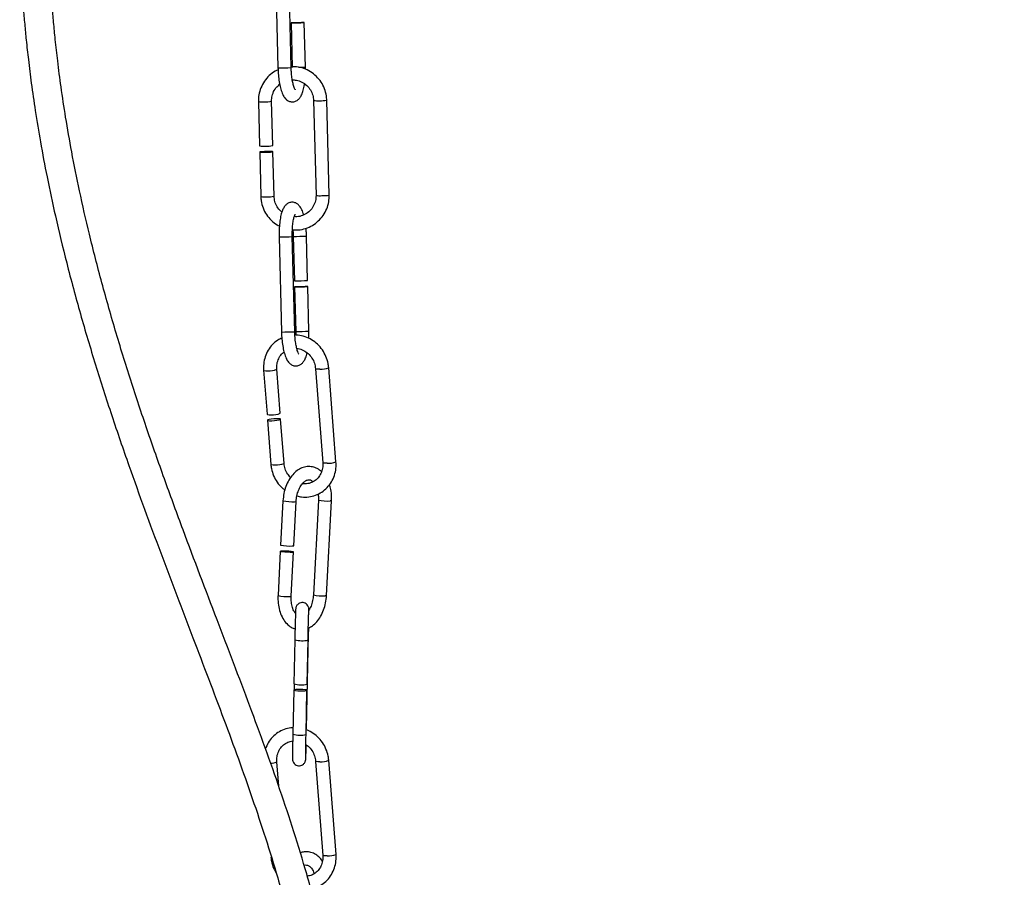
# Model space of a CAD drawing. Header units: millimetres. Extents: x 65 to 121, y 64 to 185.
# Tile 164 of 175: x 81 to 91, y 149 to 157. Entities that reach past the tile are written whole.
import ezdxf

# ---------------------------------------------------------------- set-up
doc = ezdxf.new("R2010")
doc.units = ezdxf.units.MM
doc.styles.add('SLDTEXTSTYLE0', font='TXT', dxfattribs={"width": 0.75})
doc.dimstyles.new('SLDDIMSTYLE0', dxfattribs={"dimtxt": 3.5, "dimasz": 3.302, "dimexe": 0, "dimexo": 0.0625, "dimgap": 0.875, "dimtad": 1, "dimdec": 0, "dimlfac": 20, "dimrnd": 1e-09, "dimzin": 12, "dimdsep": 46, "dimtxsty": 'SLDTEXTSTYLE0', "dimsah": 1, "dimcen": 0.09, "dimadec": 0, "dimazin": 3, "dimtfac": 1, "dimtdec": 0, "dimtofl": 0, "dimtmove": 0, "dimatfit": 3, "dimfxl": 0, "dimfrac": 2, "dimtolj": 1, "dimtzin": 12, "dimarcsym": 0})

# ---------------------------------------------------------------- blocks, each defined once
blk = doc.blocks.new('_D')
at = {"color": 7, "linetype": 'Continuous', "lineweight": 18}
for p, q in [((87.9732, 185.0116), (121.2937, 185.0116)), ((120.2937, 185.0116), (120.2937, 118.6561)), ((85.3725, 118.6561), (121.2937, 118.6561))]:
    blk.add_line(p, q, dxfattribs=at)
for points in [[(120.2937, 185.0116), (119.7857, 181.7096), (120.8017, 181.7096)], [(120.2937, 118.6561), (120.8017, 121.9581), (119.7857, 121.9581)]]:
    blk.add_solid(points, dxfattribs=at)
at = {"color": 7, "linetype": 'Continuous', "lineweight": 18, "insert": (115.782, 153.7638), "char_height": 3.5, "attachment_point": 1, "rotation": 90, "style": 'SLDTEXTSTYLE0'}
blk.add_mtext('1327', dxfattribs=at)

msp = doc.modelspace()

# ---------------------------------------------------------------- linework, layer by layer
at = {"color": 7, "linetype": 'Continuous', "lineweight": 25}
for p, q in [((83.99917, 157.62467), (84.02275, 156.68997)), ((84.15271, 156.69325), (84.12913, 157.62795)), ((84.15126, 157.13327), (84.16231, 156.69516)), ((84.29227, 156.69844), (84.28121, 157.13655)), ((84.29244, 156.67713), (84.29227, 156.69844)), ((83.83012, 156.35954), (83.84144, 155.9236)), ((83.9714, 155.92697), (83.96007, 156.36292)), ((84.37242, 156.37072), (84.39667, 155.43744)), ((84.52662, 155.44081), (84.50238, 156.3741)), ((83.843, 155.86371), (83.85436, 155.42626)), ((83.98432, 155.42963), (83.97295, 155.86708)), ((84.03388, 155.02863), (84.05746, 154.09393)), ((84.18742, 154.09721), (84.16384, 155.03191)), ((84.17344, 155.03382), (84.18445, 154.59721)), ((84.31441, 154.60049), (84.3034, 155.03709)), ((84.18596, 154.53723), (84.19702, 154.09912)), ((84.32698, 154.1024), (84.31592, 154.54051)), ((84.04447, 153.29565), (84.01106, 153.72757)), ((84.39197, 153.73263), (84.46349, 152.80795)), ((84.5931, 152.81798), (84.52158, 153.74266)), ((83.88144, 153.71754), (83.91485, 153.28562)), ((84.08258, 152.80289), (84.04905, 153.23631)), ((83.91944, 153.22628), (83.95297, 152.79287)), ((84.07182, 152.43412), (84.04903, 151.9988)), ((84.17885, 151.99201), (84.20165, 152.42732)), ((84.41964, 152.44183), (84.37085, 151.50988)), ((84.50067, 151.50308), (84.54946, 152.43503)), ((84.0459, 151.939), (84.02303, 151.50217)), ((84.15285, 151.49538), (84.17572, 151.9322)), ((84.30428, 150.19447), (84.3238, 151.12395)), ((84.18817, 151.06878), (84.17905, 150.63462)), ((84.30902, 150.63189), (84.31814, 151.06605)), ((84.18344, 150.63201), (84.18229, 150.57739)), ((84.17779, 150.57497), (84.16864, 150.1393)), ((84.29861, 150.13657), (84.30776, 150.57224)), ((84.02976, 149.62875), (84.01127, 149.86783)), ((84.39218, 149.87289), (84.4637, 148.94821)), ((84.59332, 148.95824), (84.52179, 149.88291))]:
    msp.add_line(p, q, dxfattribs=at)
at = {"color": 1, "linetype": 'Continuous', "lineweight": 25}
msp.add_line((84.30427, 150.19441), (84.29978, 150.19205), dxfattribs=at)
at = {"color": 7, "linetype": 'Continuous', "lineweight": 25, "flags": 128}
for points in [[(84.15342, 157.13338), (84.15184, 157.13326), (84.16005, 157.13339), (84.17682, 157.13375), (84.19959, 157.13429), (84.2249, 157.13493), (84.24888, 157.13556), (84.2679, 157.13609), (84.27905, 157.13644), (84.28063, 157.13656), (84.27242, 157.13643), (84.25565, 157.13607), (84.23288, 157.13553), (84.20758, 157.1349), (84.18359, 157.13427), (84.16457, 157.13373), (84.15342, 157.13338)], [(83.90175, 155.86169), (83.92697, 155.86248), (83.94931, 155.86372), (83.96535, 155.86521), (83.97266, 155.86673), (83.97012, 155.86804), (83.95812, 155.86896), (83.93848, 155.86933), (83.91421, 155.8691), (83.88898, 155.86831), (83.86665, 155.86707), (83.85061, 155.86558), (83.8433, 155.86406), (83.84584, 155.86274), (83.85784, 155.86183), (83.87747, 155.86146), (83.90175, 155.86169)], [(84.18813, 154.53734), (84.18654, 154.53722), (84.19476, 154.53735), (84.21153, 154.53771), (84.2343, 154.53825), (84.2596, 154.53889), (84.28359, 154.53952), (84.3026, 154.54005), (84.31376, 154.5404), (84.31534, 154.54052), (84.30713, 154.54039), (84.29036, 154.54003), (84.26759, 154.53949), (84.24228, 154.53886), (84.2183, 154.53823), (84.19928, 154.53769), (84.18813, 154.53734)], [(83.91485, 153.28562), (83.91491, 153.28535), (83.92091, 153.28267), (83.93585, 153.2812), (83.95746, 153.28117)], [(83.96205, 153.22184), (83.98704, 153.22324), (84.0116, 153.22588), (84.03201, 153.22934), (84.04514, 153.2331), (84.049, 153.23658), (84.043, 153.23926), (84.02806, 153.24073), (84.00645, 153.24076), (83.98146, 153.23935), (83.95689, 153.23672), (83.93649, 153.23326), (83.92336, 153.2295), (83.9195, 153.22601), (83.9255, 153.22333), (83.94044, 153.22187), (83.96205, 153.22184)], [(84.16387, 151.99024), (84.17594, 151.99098), (84.17885, 151.99201)], [(84.16074, 151.93043), (84.17281, 151.93118), (84.17545, 151.9326), (84.16824, 151.93447), (84.15229, 151.93652), (84.13003, 151.93843), (84.10484, 151.9399), (84.08056, 151.94072), (84.06088, 151.94077), (84.04881, 151.94002), (84.04618, 151.9386), (84.05338, 151.93673), (84.06933, 151.93468), (84.09159, 151.93277), (84.11678, 151.9313), (84.14106, 151.93048), (84.16074, 151.93043)], [(84.30776, 150.57218), (84.30307, 150.57493), (84.28921, 150.57748), (84.26827, 150.57944), (84.24345, 150.58051), (84.21853, 150.58053), (84.19731, 150.57949), (84.183, 150.57756), (84.1778, 150.57503), (84.18248, 150.57227), (84.19635, 150.56973), (84.21729, 150.56777), (84.2421, 150.5667), (84.26702, 150.56668), (84.28825, 150.56772), (84.30256, 150.56965), (84.30776, 150.57218)]]:
    msp.add_lwpolyline(points, dxfattribs=at)
at = {"color": 1, "linetype": 'Continuous', "lineweight": 25, "flags": 128}
for points in [[(84.43457, 153.72818), (84.41296, 153.72821), (84.39802, 153.72968), (84.39202, 153.73236), (84.39198, 153.73255)], [(83.88144, 153.71754), (83.8815, 153.71727), (83.8875, 153.7146), (83.90244, 153.71313), (83.92405, 153.7131)], [(83.95297, 152.79286), (83.95302, 152.7926), (83.95902, 152.78992), (83.97396, 152.78845), (83.99557, 152.78842)], [(84.50609, 152.8035), (84.48448, 152.80353), (84.46954, 152.805), (84.46354, 152.80768), (84.46349, 152.80795)], [(84.18666, 152.42556), (84.19874, 152.4263), (84.20165, 152.42734)], [(84.54946, 152.43503), (84.54655, 152.43401), (84.53448, 152.43327)], [(84.13787, 151.49361), (84.14994, 151.49435), (84.15285, 151.49538)], [(84.50067, 151.50308), (84.49776, 151.50206), (84.48568, 151.50132)], [(84.43479, 149.86844), (84.41318, 149.86847), (84.39823, 149.86994), (84.39224, 149.87262), (84.39219, 149.87281)], [(84.50631, 148.94376), (84.4847, 148.94379), (84.46976, 148.94526), (84.46376, 148.94794), (84.4637, 148.94821)]]:
    msp.add_lwpolyline(points, dxfattribs=at)
at = {"color": 1, "linetype": 'Continuous', "lineweight": 25}
for centre, radius, start, end in [((83.9086, 163.79303), 7.10397, 270.920747, 271.969253), ((84.11475, 161.79705), 5.10171, 271.251053, 271.993996), ((83.86779, 156.60016), 0.24355, 261.101902, 274.964122), ((83.90561, 156.60973), 0.25276, 266.20155, 282.443406), ((84.41009, 156.61088), 0.24309, 261.085711, 274.974516), ((84.44368, 156.67636), 0.30791, 267.671688, 280.989957), ((83.89203, 155.66679), 0.24347, 261.099397, 274.966628), ((83.92988, 155.67586), 0.25218, 266.186195, 282.465902), ((84.43433, 155.67779), 0.24328, 261.094194, 274.971834), ((84.46795, 155.7428), 0.30764, 267.665653, 280.995986), ((83.9205, 162.09784), 7.07012, 270.91891, 271.972428), ((84.05614, 162.25816), 7.2253, 270.930233, 271.961118), ((83.94344, 161.18864), 7.09563, 270.920788, 271.970527), ((84.08097, 161.27369), 7.17552, 270.926646, 271.96469), ((83.93938, 153.89007), 0.17763, 265.048195, 293.798194), ((84.4458, 153.92947), 0.2016, 266.806111, 292.078851), ((84.01099, 152.96447), 0.17673, 264.99364, 293.89518), ((84.1655, 152.91601), 0.49091, 258.998753, 272.470211), ((84.50493, 152.81275), 0.38063, 257.052669, 274.453208), ((84.1167, 151.98399), 0.49084, 258.997813, 272.471151), ((84.45603, 151.87871), 0.37855, 256.995493, 274.492715), ((84.25845, 151.31045), 0.25163, 253.78169, 283.721083), ((84.23886, 150.38199), 0.25264, 253.863272, 283.680258), ((83.95032, 150.00279), 0.14811, 269.22542, 294.29967), ((84.44602, 150.06974), 0.20161, 266.806943, 292.078008)]:
    msp.add_arc(centre, radius, start, end, dxfattribs=at)
at = {"color": 7, "linetype": 'Continuous', "lineweight": 25}
for centre, radius, start, end in [((83.87911, 156.16395), 0.24328, 261.094177, 274.971848), ((83.91702, 156.17214), 0.25112, 266.156397, 282.505248), ((84.06754, 161.8093), 7.21304, 270.928675, 271.961326), ((83.97288, 153.45723), 0.17673, 264.993664, 293.895176), ((84.51734, 153.00467), 0.20149, 266.800881, 292.087949), ((84.14271, 152.48078), 0.491, 259.000782, 272.46966), ((84.24926, 150.87733), 0.25266, 253.864596, 283.678934), ((84.51755, 149.14495), 0.2015, 266.802559, 292.087226)]:
    msp.add_arc(centre, radius, start, end, dxfattribs=at)
for points, knots in [([(83.79527, 164.99291), (83.75549, 164.92376), (83.63797, 164.71944), (83.43567, 164.38354), (83.15787, 163.91549), (82.85146, 163.37868), (82.53412, 162.76403), (82.24743, 162.12658), (81.99559, 161.45402), (81.78518, 160.7376), (81.6518, 160.11247), (81.57288, 159.59475), (81.52802, 159.1958), (81.49842, 158.79447), (81.48426, 158.40827), (81.48318, 158.05729), (81.49094, 157.75404), (81.50354, 157.49998), (81.51772, 157.29408), (81.53217, 157.12117), (81.54833, 156.95285), (81.56952, 156.75949), (81.59864, 156.52797), (81.63765, 156.25801), (81.68854, 155.95033), (81.75362, 155.60507), (81.83847, 155.20794), (81.94679, 154.75913), (82.07871, 154.27061), (82.22724, 153.77066), (82.38701, 153.27364), (82.59867, 152.65643), (82.86548, 151.92821), (83.18276, 151.09817), (83.48901, 150.29608), (83.77428, 149.51172), (83.99614, 148.82792), (84.15554, 148.23832), (84.26247, 147.74972), (84.33639, 147.26789), (84.37046, 146.79653), (84.36158, 146.33591), (84.30827, 145.92171), (84.21734, 145.55273), (84.10103, 145.22805), (83.94986, 144.9159), (83.7436, 144.589), (83.47987, 144.26527), (83.17038, 143.96289), (82.91246, 143.74541), (82.7199, 143.58426), (82.58118, 143.46292), (82.45734, 143.33907), (82.35796, 143.20981), (82.29124, 143.08001), (82.26005, 142.94833), (82.26039, 142.82111), (82.28459, 142.69908), (82.33209, 142.5723), (82.40407, 142.43543), (82.5048, 142.28118), (82.63732, 142.10449), (82.81157, 141.89079), (83.01869, 141.64652), (83.24222, 141.38055), (83.45438, 141.11603), (83.64558, 140.85955), (83.80121, 140.62793), (83.92481, 140.42432), (83.98915, 140.299), (84.01979, 140.23931)], [0, 0, 0, 0, 0.0087777, 0.0259359, 0.0431238, 0.0686265, 0.0938707, 0.1191167, 0.1453868, 0.1727131, 0.2010759, 0.2155296, 0.2302282, 0.2451635, 0.2597222, 0.2726663, 0.283708, 0.2930354, 0.3006017, 0.3063742, 0.3120906, 0.319172, 0.3277364, 0.3377152, 0.3491247, 0.3619806, 0.3762927, 0.3937134, 0.4126703, 0.4318467, 0.4509707, 0.4699841, 0.5034769, 0.5361024, 0.5675288, 0.597717, 0.6277077, 0.6464016, 0.6647372, 0.6825829, 0.6998669, 0.7165527, 0.7330832, 0.7456023, 0.7582097, 0.770884, 0.7836086, 0.8005755, 0.816611, 0.831084, 0.837674, 0.8443336, 0.8514978, 0.857146, 0.8627222, 0.8682196, 0.8729565, 0.8780182, 0.8833786, 0.8896964, 0.8972446, 0.9062895, 0.9170828, 0.9312869, 0.9455298, 0.9592736, 0.9720986, 0.9836737, 0.9922243, 1, 1, 1, 1]), ([(84.04121, 140.77456), (84.01066, 140.82282), (83.92263, 140.96193), (83.75881, 141.18584), (83.55109, 141.45293), (83.32784, 141.72176), (83.1157, 141.97171), (82.9315, 142.1924), (82.78869, 142.3747), (82.6817, 142.52762), (82.60935, 142.65345), (82.56557, 142.75672), (82.5447, 142.84571), (82.54564, 142.93382), (82.58128, 143.0296), (82.65453, 143.1304), (82.75596, 143.23574), (82.87686, 143.34355), (83.01361, 143.45854), (83.21116, 143.62381), (83.47667, 143.85724), (83.78753, 144.18281), (84.04806, 144.52728), (84.24893, 144.87122), (84.39622, 145.19819), (84.5093, 145.53658), (84.59713, 145.91931), (84.64785, 146.34631), (84.6549, 146.81809), (84.61973, 147.29739), (84.54592, 147.78413), (84.43995, 148.27518), (84.27801, 148.88158), (84.04701, 149.59681), (83.7444, 150.42746), (83.41953, 151.27629), (83.13964, 152.01033), (82.91496, 152.62278), (82.74575, 153.1028), (82.58356, 153.58915), (82.43083, 154.08093), (82.29131, 154.57036), (82.17118, 155.03769), (82.07301, 155.46733), (81.99613, 155.85071), (81.93657, 156.19167), (81.89143, 156.49003), (81.85815, 156.74525), (81.83437, 156.95696), (81.81693, 157.13636), (81.80188, 157.31561), (81.78742, 157.52641), (81.77477, 157.78841), (81.76767, 158.10019), (81.77034, 158.45624), (81.7866, 158.84079), (81.81814, 159.2349), (81.86449, 159.62387), (81.94523, 160.1296), (82.08031, 160.74053), (82.29199, 161.44049), (82.54407, 162.09696), (82.83016, 162.72059), (83.12392, 163.28031), (83.41492, 163.79076), (83.64345, 164.17393), (83.77923, 164.40287), (83.82269, 164.47615)], [0, 0, 0, 0, 0.006986, 0.0201361, 0.0343981, 0.0493358, 0.0643514, 0.0763082, 0.0864346, 0.0946172, 0.1010807, 0.1060902, 0.1101642, 0.1141815, 0.1188382, 0.1239258, 0.1293093, 0.1361748, 0.1427509, 0.1499351, 0.1658362, 0.1833397, 0.2015197, 0.2152587, 0.2289633, 0.2425943, 0.2561299, 0.2739511, 0.291818, 0.3101835, 0.3290195, 0.3482465, 0.36778, 0.4009931, 0.4344172, 0.4691776, 0.5052478, 0.5245335, 0.5440145, 0.5636373, 0.5833492, 0.6030934, 0.6220257, 0.6387094, 0.6536595, 0.6668916, 0.6784262, 0.6882878, 0.6964276, 0.7028759, 0.7089747, 0.7170725, 0.7271259, 0.7390792, 0.7528636, 0.7679878, 0.7832503, 0.7982382, 0.812944, 0.8420305, 0.8699908, 0.8968273, 0.9227124, 0.9487399, 0.9694034, 0.9902066, 1, 1, 1, 1]), ([(84.02356, 156.67052), (84.01411, 156.6666), (83.98223, 156.65339), (83.93575, 156.61609), (83.88741, 156.56142), (83.8528, 156.49682), (83.83228, 156.42838), (83.83082, 156.38178), (83.83012, 156.35954)], [0, 0, 0, 0, 0.0790343, 0.2664867, 0.4539114, 0.6413409, 0.8287974, 1, 1, 1, 1]), ([(84.02275, 156.68997), (84.02318, 156.67787), (84.02441, 156.6426), (84.0297, 156.58515), (84.03988, 156.52178), (84.05433, 156.46527), (84.07203, 156.42138), (84.09323, 156.38937), (84.11971, 156.36681), (84.15281, 156.35495), (84.18847, 156.35808), (84.21778, 156.3741), (84.23935, 156.39722), (84.25704, 156.42813), (84.27123, 156.47063), (84.28026, 156.50807), (84.28286, 156.53154), (84.28315, 156.53415)], [0, 0, 0, 0, 0.0449538, 0.1309628, 0.2177594, 0.3064096, 0.3996704, 0.4734397, 0.5306079, 0.585991, 0.6413784, 0.6955822, 0.750067, 0.8154175, 0.9033561, 0.989283, 1, 1, 1, 1]), ([(84.19128, 156.47722), (84.19153, 156.47695), (84.19239, 156.47602), (84.1859, 156.48632), (84.17761, 156.50895), (84.16793, 156.54589), (84.1597, 156.59474), (84.15449, 156.64583), (84.15322, 156.67956), (84.15271, 156.69325)], [0, 0, 0, 0, 0.0506519, 0.1778401, 0.3261772, 0.4953116, 0.6785715, 0.8696096, 1, 1, 1, 1]), ([(84.50238, 156.3741), (84.50148, 156.38819), (84.49905, 156.42655), (84.48228, 156.48769), (84.44884, 156.55313), (84.40191, 156.60985), (84.344, 156.65536), (84.27774, 156.68674), (84.21396, 156.70337), (84.17319, 156.70242), (84.15675, 156.70204)], [0, 0, 0, 0, 0.0799416, 0.21757418, 0.35541442, 0.49329075, 0.63117782, 0.76905427, 0.90690239, 1, 1, 1, 1]), ([(83.96007, 156.36292), (83.96018, 156.3716), (83.9605, 156.39929), (83.9722, 156.44499), (83.99887, 156.49451), (84.02625, 156.51866), (84.03937, 156.53024)], [0, 0, 0, 0, 0.1351473, 0.4306562, 0.7270634, 1, 1, 1, 1]), ([(84.15688, 156.57267), (84.17294, 156.57262), (84.20806, 156.57252), (84.2598, 156.55337), (84.30734, 156.52056), (84.34383, 156.47565), (84.36713, 156.42425), (84.37072, 156.38797), (84.37242, 156.37072)], [0, 0, 0, 0, 0.1466686, 0.320881, 0.4949058, 0.66876, 0.8424978, 1, 1, 1, 1]), ([(83.85436, 155.42626), (83.85526, 155.41216), (83.85769, 155.3738), (83.87449, 155.3127), (83.90783, 155.24706), (83.95513, 155.19108), (83.9992, 155.15344), (84.02896, 155.14), (84.03652, 155.13658)], [0, 0, 0, 0, 0.1178862, 0.3208467, 0.5241135, 0.7274334, 0.9307692, 1, 1, 1, 1]), ([(84.06209, 155.27424), (84.0584, 155.27669), (84.03883, 155.2897), (84.0134, 155.32534), (83.9895, 155.37596), (83.98599, 155.41233), (83.98432, 155.42963)], [0, 0, 0, 0, 0.0739662, 0.3927087, 0.7112374, 1, 1, 1, 1]), ([(84.27492, 155.24546), (84.27377, 155.2501), (84.26773, 155.27456), (84.25395, 155.30528), (84.23295, 155.33777), (84.20643, 155.36024), (84.17334, 155.37212), (84.13768, 155.36899), (84.10837, 155.35296), (84.08679, 155.32986), (84.06916, 155.29885), (84.05464, 155.25691), (84.04303, 155.20122), (84.03577, 155.13733), (84.03315, 155.07789), (84.03369, 155.04153), (84.03388, 155.02863)], [0, 0, 0, 0, 0.0234625, 0.1238136, 0.2031932, 0.2647083, 0.324302, 0.3839008, 0.4422261, 0.5008539, 0.5711746, 0.6658006, 0.7582607, 0.8548147, 0.9485001, 1, 1, 1, 1]), ([(84.16491, 155.09881), (84.18451, 155.09772), (84.22843, 155.09528), (84.29565, 155.11042), (84.36247, 155.13998), (84.42124, 155.18375), (84.46927, 155.23907), (84.50396, 155.3035), (84.52446, 155.37198), (84.52593, 155.41858), (84.52662, 155.44081)], [0, 0, 0, 0, 0.104539, 0.2341299, 0.363678, 0.4931932, 0.6226928, 0.7521914, 0.8817108, 1, 1, 1, 1]), ([(84.39667, 155.43744), (84.39656, 155.42876), (84.39623, 155.40109), (84.38469, 155.35517), (84.35661, 155.30519), (84.31568, 155.26461), (84.26531, 155.23775), (84.21938, 155.22523), (84.19187, 155.22782), (84.18334, 155.22862)], [0, 0, 0, 0, 0.0771638, 0.245878, 0.4151054, 0.584527, 0.7541164, 0.9237876, 1, 1, 1, 1]), ([(84.16384, 155.03191), (84.16367, 155.04262), (84.16319, 155.07382), (84.16531, 155.12431), (84.17108, 155.17764), (84.17955, 155.21855), (84.18711, 155.2429), (84.19345, 155.25312), (84.1921, 155.25168), (84.19181, 155.25138)], [0, 0, 0, 0, 0.1015278, 0.2957083, 0.4882536, 0.6759604, 0.8310434, 0.9646942, 1, 1, 1, 1]), ([(84.16918, 155.09875), (84.17005, 155.09079), (84.17234, 155.0699), (84.17302, 155.04761), (84.17344, 155.03382)], [0, 0, 0, 0, 0.3809043, 1, 1, 1, 1]), ([(84.3034, 155.03709), (84.30302, 155.04925), (84.30222, 155.07548), (84.29962, 155.10066), (84.29823, 155.11418)], [0, 0, 0, 0, 0.46326847, 1, 1, 1, 1]), ([(84.061, 154.03495), (84.04746, 154.02873), (84.01304, 154.01291), (83.96676, 153.97194), (83.92425, 153.91649), (83.89518, 153.85188), (83.87985, 153.78437), (83.88093, 153.73893), (83.88144, 153.71754)], [0, 0, 0, 0, 0.1167792, 0.2969194, 0.4770626, 0.6576181, 0.8388475, 1, 1, 1, 1]), ([(84.05746, 154.09393), (84.05789, 154.08183), (84.05912, 154.04656), (84.06441, 153.98911), (84.07459, 153.92574), (84.08904, 153.86922), (84.10674, 153.82534), (84.12794, 153.79333), (84.15442, 153.77077), (84.18751, 153.75891), (84.22318, 153.76203), (84.25248, 153.77808), (84.2741, 153.8011), (84.29154, 153.83251), (84.30283, 153.86159), (84.30748, 153.88487), (84.30838, 153.88936)], [0, 0, 0, 0, 0.0486303, 0.1416716, 0.2355682, 0.3314691, 0.4323552, 0.5121587, 0.5740023, 0.6339149, 0.6938319, 0.7524687, 0.8114095, 0.8821057, 0.9772363, 1, 1, 1, 1]), ([(84.22599, 153.88118), (84.22624, 153.88091), (84.2271, 153.87998), (84.22061, 153.89028), (84.21232, 153.91291), (84.20263, 153.94985), (84.19441, 153.9987), (84.1892, 154.04979), (84.18793, 154.08352), (84.18742, 154.09721)], [0, 0, 0, 0, 0.0506495, 0.1778399, 0.326175, 0.4953061, 0.6785713, 0.8696049, 1, 1, 1, 1]), ([(84.19702, 154.09912), (84.19734, 154.08829), (84.1977, 154.07598), (84.1972, 154.06422), (84.19714, 154.06281)], [0, 0, 0, 0, 0.8800288, 1, 1, 1, 1]), ([(84.52158, 153.74266), (84.52002, 153.75648), (84.51572, 153.79443), (84.49663, 153.85488), (84.46124, 153.91959), (84.41327, 153.97542), (84.35521, 154.01999), (84.28978, 154.04967), (84.23569, 154.06413), (84.20471, 154.06307), (84.19714, 154.06281)], [0, 0, 0, 0, 0.0828447, 0.2275564, 0.3726947, 0.5180356, 0.6633854, 0.8085285, 0.9532321, 1, 1, 1, 1]), ([(84.32591, 154.03062), (84.3265, 154.04161), (84.32775, 154.06507), (84.32725, 154.08944), (84.32698, 154.1024)], [0, 0, 0, 0, 0.46840862, 1, 1, 1, 1]), ([(84.2079, 153.93197), (84.2129, 153.93188), (84.2354, 153.93146), (84.27494, 153.91503), (84.32128, 153.8836), (84.35805, 153.83949), (84.38367, 153.78792), (84.38922, 153.75093), (84.39197, 153.73263)], [0, 0, 0, 0, 0.05518988, 0.24859942, 0.43953692, 0.62852209, 0.81626269, 1, 1, 1, 1]), ([(84.01106, 153.72757), (84.0107, 153.73628), (84.00959, 153.76354), (84.01767, 153.80859), (84.04093, 153.85605), (84.06397, 153.88661), (84.08059, 153.89654), (84.08279, 153.89785)], [0, 0, 0, 0, 0.128975, 0.4033747, 0.6791625, 0.9576669, 1, 1, 1, 1]), ([(83.95297, 152.79287), (83.95453, 152.77905), (83.95884, 152.7411), (83.97784, 152.68053), (84.0136, 152.61637), (84.05213, 152.56846), (84.08128, 152.54756), (84.09077, 152.54076)], [0, 0, 0, 0, 0.1408596, 0.3869021, 0.6336653, 0.8807815, 1, 1, 1, 1]), ([(84.45151, 152.72151), (84.43794, 152.73218), (84.41083, 152.7535), (84.36147, 152.77033), (84.30912, 152.77296), (84.25714, 152.75965), (84.20914, 152.73246), (84.16588, 152.69225), (84.12857, 152.63983), (84.09935, 152.57718), (84.07884, 152.50741), (84.07417, 152.45858), (84.07182, 152.43412)], [0, 0, 0, 0, 0.0923942, 0.1845949, 0.2824823, 0.3782385, 0.4747827, 0.5750562, 0.6793465, 0.785877, 0.8927625, 1, 1, 1, 1]), ([(84.14744, 152.66278), (84.13717, 152.67389), (84.11418, 152.69875), (84.09104, 152.74779), (84.08538, 152.78466), (84.08258, 152.80289)], [0, 0, 0, 0, 0.28981, 0.6487317, 1, 1, 1, 1]), ([(84.20992, 152.48231), (84.22479, 152.47846), (84.2625, 152.46868), (84.32496, 152.4709), (84.39268, 152.48694), (84.45469, 152.51851), (84.50796, 152.56322), (84.55025, 152.61913), (84.57938, 152.68361), (84.5947, 152.75116), (84.59361, 152.79659), (84.5931, 152.81798)], [0, 0, 0, 0, 0.0766504, 0.1944476, 0.3116903, 0.4284884, 0.5450517, 0.6616184, 0.778452, 0.8957217, 1, 1, 1, 1]), ([(84.46349, 152.80795), (84.46385, 152.79923), (84.46497, 152.77197), (84.45675, 152.72713), (84.43408, 152.67873), (84.39956, 152.63942), (84.35566, 152.61257), (84.30932, 152.59912), (84.27813, 152.60228), (84.26471, 152.60365)], [0, 0, 0, 0, 0.0740045, 0.231461, 0.3897182, 0.5495291, 0.7116256, 0.8758881, 1, 1, 1, 1]), ([(84.20165, 152.42732), (84.20239, 152.43698), (84.20458, 152.46563), (84.21491, 152.51233), (84.23455, 152.56181), (84.25968, 152.60109), (84.28674, 152.62736), (84.3116, 152.64022), (84.3319, 152.64201), (84.34863, 152.63875), (84.36203, 152.62625), (84.36656, 152.62201)], [0, 0, 0, 0, 0.0615018, 0.1825196, 0.302863, 0.4214277, 0.5382472, 0.6553311, 0.7782355, 0.9248934, 1, 1, 1, 1]), ([(84.54946, 152.43503), (84.54981, 152.44813), (84.55079, 152.48563), (84.54553, 152.54085), (84.53363, 152.57869), (84.52858, 152.59478)], [0, 0, 0, 0, 0.2358577, 0.6751313, 1, 1, 1, 1]), ([(84.41667, 152.50216), (84.4176, 152.49706), (84.42106, 152.47811), (84.42024, 152.45715), (84.41964, 152.44183)], [0, 0, 0, 0, 0.2692835, 1, 1, 1, 1]), ([(84.02303, 151.50217), (84.02266, 151.48906), (84.0216, 151.45151), (84.02846, 151.39037), (84.0472, 151.32291), (84.07717, 151.26296), (84.11635, 151.21676), (84.15661, 151.18655), (84.184, 151.17826), (84.1948, 151.175)], [0, 0, 0, 0, 0.088653, 0.2537554, 0.4204931, 0.58919, 0.7586768, 0.9048224, 1, 1, 1, 1]), ([(84.19716, 151.32394), (84.19033, 151.33324), (84.17632, 151.35231), (84.16054, 151.39726), (84.1521, 151.44638), (84.15262, 151.48027), (84.15285, 151.49538)], [0, 0, 0, 0, 0.2531241, 0.5193787, 0.7856773, 1, 1, 1, 1]), ([(84.32082, 151.18332), (84.33479, 151.1903), (84.36549, 151.20567), (84.40653, 151.24519), (84.44395, 151.29731), (84.47314, 151.36004), (84.49365, 151.42979), (84.49833, 151.47863), (84.50067, 151.50308)], [0, 0, 0, 0, 0.1373463, 0.3020419, 0.4733351, 0.6483071, 0.8238626, 1, 1, 1, 1]), ([(84.37085, 151.50988), (84.37011, 151.50021), (84.36793, 151.47153), (84.35743, 151.4253), (84.34204, 151.38346), (84.32987, 151.36541), (84.32624, 151.36001)], [0, 0, 0, 0, 0.17361, 0.5152425, 0.8549687, 1, 1, 1, 1]), ([(84.32727, 151.33972), (84.3273, 151.34332), (84.32742, 151.35823), (84.32721, 151.36555), (84.32704, 151.37272), (84.32604, 151.38053), (84.32357, 151.39079), (84.31665, 151.40587), (84.30215, 151.42169), (84.28083, 151.43244), (84.25751, 151.43507), (84.23616, 151.42968), (84.22005, 151.41946), (84.20943, 151.40799), (84.20294, 151.39692), (84.19954, 151.38767), (84.19809, 151.38146), (84.19746, 151.3777), (84.19704, 151.37436), (84.19661, 151.36947), (84.19608, 151.3603), (84.19513, 151.33728), (84.19383, 151.29751), (84.19235, 151.24555), (84.1908, 151.1855), (84.18937, 151.12507), (84.18853, 151.08595), (84.18817, 151.06878)], [0, 0, 0, 0, 0.0287113, 0.1186595, 0.1446157, 0.1554764, 0.1678069, 0.1894543, 0.2220578, 0.2521639, 0.2837035, 0.3144313, 0.3389151, 0.3595224, 0.3768557, 0.3906641, 0.400009, 0.4073662, 0.4169523, 0.4357922, 0.4903118, 0.5757031, 0.6659868, 0.7545952, 0.8428611, 0.931024, 1, 1, 1, 1]), ([(84.31814, 151.06605), (84.31838, 151.07742), (84.31909, 151.11054), (84.32036, 151.16561), (84.3219, 151.22689), (84.32337, 151.2804), (84.32474, 151.32338), (84.32564, 151.34853), (84.32639, 151.36095), (84.32629, 151.3601), (84.32626, 151.35988)], [0, 0, 0, 0, 0.08118106, 0.23650492, 0.39207241, 0.54752911, 0.70271295, 0.85708594, 0.9645924, 1, 1, 1, 1]), ([(84.3238, 151.12395), (84.32404, 151.13536), (84.32448, 151.15667), (84.32485, 151.17647), (84.32502, 151.18567)], [0, 0, 0, 0, 0.5354643, 1, 1, 1, 1]), ([(84.17442, 150.20284), (84.16631, 150.20297), (84.13495, 150.20347), (84.0821, 150.18807), (84.02002, 150.15749), (83.96698, 150.11243), (83.92429, 150.05747), (83.90699, 150.01442), (83.89846, 149.99318)], [0, 0, 0, 0, 0.0658089, 0.254444, 0.442364, 0.6299069, 0.817454, 1, 1, 1, 1]), ([(84.16864, 150.1393), (84.16841, 150.12798), (84.16772, 150.09499), (84.16674, 150.04267), (84.16583, 149.98758), (84.16526, 149.94287), (84.16502, 149.91055), (84.16523, 149.89752), (84.16541, 149.89054), (84.1664, 149.88272), (84.16888, 149.87246), (84.17579, 149.85738), (84.19029, 149.84156), (84.21161, 149.83081), (84.23493, 149.82818), (84.25628, 149.83357), (84.27239, 149.84379), (84.28301, 149.85526), (84.2895, 149.86633), (84.2929, 149.87558), (84.29435, 149.88179), (84.29498, 149.88555), (84.2954, 149.88889), (84.29583, 149.89378), (84.29636, 149.90296), (84.29731, 149.92588), (84.29861, 149.9661), (84.29973, 150.00428), (84.30039, 150.02985), (84.30052, 150.03527)], [0, 0, 0, 0, 0.0400258, 0.1166172, 0.1933769, 0.270232, 0.3473488, 0.4256464, 0.4482407, 0.4576947, 0.4684281, 0.4872725, 0.5156524, 0.5418593, 0.5693139, 0.5960616, 0.6173743, 0.6353125, 0.6504007, 0.6624206, 0.6705545, 0.6769592, 0.6853034, 0.7017022, 0.7491612, 0.8234923, 0.9020827, 0.9792129, 1, 1, 1, 1]), ([(84.52179, 149.88291), (84.52023, 149.89673), (84.51594, 149.93469), (84.49684, 149.99512), (84.46148, 150.0599), (84.41341, 150.11549), (84.35823, 150.159), (84.31686, 150.17619), (84.29762, 150.18419)], [0, 0, 0, 0, 0.10491133, 0.2881672, 0.47195812, 0.65601182, 0.84007403, 1, 1, 1, 1]), ([(84.01127, 149.86783), (84.01091, 149.87655), (84.00979, 149.90382), (84.01801, 149.94863), (84.04067, 149.99713), (84.07524, 150.03607), (84.11814, 150.0638), (84.15117, 150.0702), (84.16734, 150.07333)], [0, 0, 0, 0, 0.0853654, 0.2669815, 0.4495227, 0.6338577, 0.8208284, 1, 1, 1, 1]), ([(84.29521, 149.89951), (84.2952, 149.89978), (84.29516, 149.90067), (84.29506, 149.91095), (84.29519, 149.93396), (84.29564, 149.97287), (84.29644, 150.02435), (84.29746, 150.08044), (84.29826, 150.11928), (84.29861, 150.13657)], [0, 0, 0, 0, 0.0490245, 0.1634395, 0.3209913, 0.4963835, 0.6755128, 0.8555286, 1, 1, 1, 1]), ([(84.30052, 150.03527), (84.30721, 150.03094), (84.32931, 150.0166), (84.358, 149.97932), (84.38395, 149.92828), (84.38946, 149.89122), (84.39218, 149.87289)], [0, 0, 0, 0, 0.1276045, 0.4217729, 0.7140004, 1, 1, 1, 1]), ([(84.45914, 148.89309), (84.44841, 148.90724), (84.42651, 148.9361), (84.38335, 148.96536), (84.33423, 148.9829), (84.28465, 148.98629), (84.25365, 148.97668), (84.23988, 148.97241)], [0, 0, 0, 0, 0.2009456, 0.4098886, 0.6126662, 0.8279473, 1, 1, 1, 1]), ([(83.95318, 148.93313), (83.95479, 148.91933), (83.9592, 148.88144), (83.97442, 148.82875), (83.99488, 148.7943), (84.00288, 148.78083)], [0, 0, 0, 0, 0.2585157, 0.7100785, 1, 1, 1, 1]), ([(84.4637, 148.94821), (84.46406, 148.93949), (84.46519, 148.91222), (84.45696, 148.86741), (84.43431, 148.81891), (84.39972, 148.78), (84.35801, 148.75283), (84.32629, 148.74661), (84.31144, 148.74369)], [0, 0, 0, 0, 0.0866091, 0.2708738, 0.4560714, 0.6430923, 0.8327869, 1, 1, 1, 1]), ([(84.34469, 148.61828), (84.36069, 148.6215), (84.3993, 148.62926), (84.45482, 148.65909), (84.50819, 148.70339), (84.55046, 148.75941), (84.5796, 148.82386), (84.59491, 148.89142), (84.59383, 148.93685), (84.59332, 148.95824)], [0, 0, 0, 0, 0.1071517, 0.2586563, 0.4098598, 0.5610645, 0.712618, 0.8647357, 1, 1, 1, 1]), ([(84.27916, 148.84885), (84.28038, 148.84955), (84.29007, 148.85505), (84.30406, 148.85409), (84.32341, 148.8498), (84.3466, 148.83004), (84.36597, 148.80309), (84.37412, 148.778), (84.37714, 148.76871)], [0, 0, 0, 0, 0.0296253, 0.2349228, 0.4799012, 0.6719074, 0.8785241, 1, 1, 1, 1])]:
    msp.add_open_spline(points, degree=3, knots=knots, dxfattribs=at)

# ---------------------------------------------------------------- dimensions: what is measured, and where the dimension line sits
at = {"color": 7, "linetype": 'Continuous', "lineweight": 18}
dim = msp.add_linear_dim(base=(120.2937, 118.65612), p1=(86.97315, 185.01157), p2=(84.37246, 118.65612), angle=90, dimstyle='SLDDIMSTYLE0', dxfattribs=at)
dim.commit()
dim.dimension.update_dxf_attribs({"geometry": '_D', "text_midpoint": (120.2937, 158.93601), "dimtype": 160})

doc.saveas('drawing.dxf')
